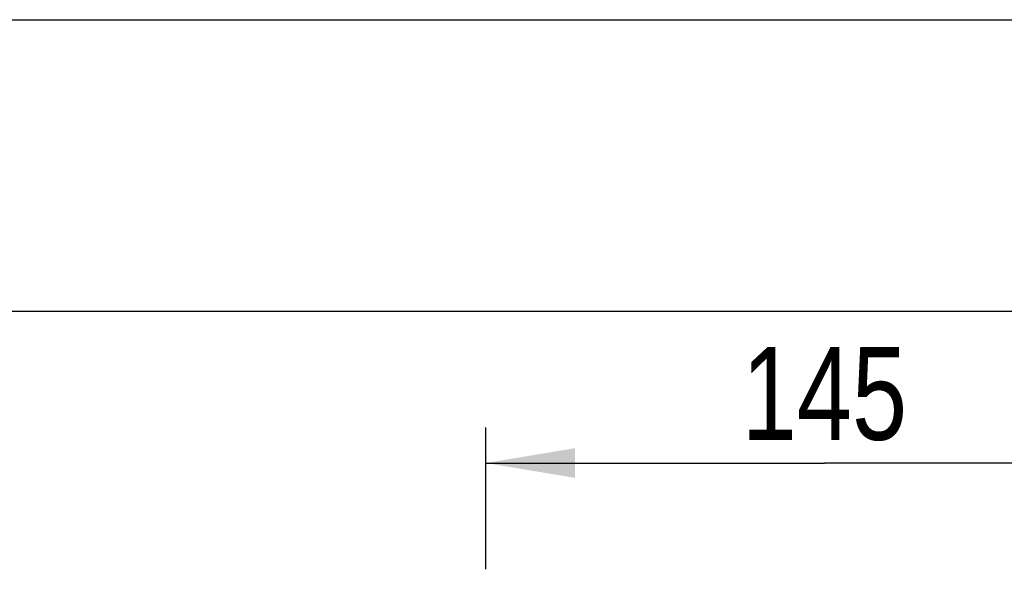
# Model space of a CAD drawing. Header units: inches. Extents: x 0 to 82.7, y 0 to 58.5.
# Tile 64 of 69: x 27.6 to 35.9, y 53.7 to 58.5. Entities that reach past the tile are written whole.
import ezdxf

# ---------------------------------------------------------------- set-up
doc = ezdxf.new("R2010")
doc.units = ezdxf.units.IN
doc.header["$LTSCALE"] = 4.547244
doc.header["$MEASUREMENT"] = 0
doc.layers.get('0').update_dxf_attribs({"linetype": 'CONTINUOUS'})
doc.styles.get("Standard").update_dxf_attribs({"font": 'txt', "width": 0.8})
doc.dimstyles.new('DIMSTYLE_1', dxfattribs={"dimtxt": 0.78125, "dimasz": 0.75, "dimexe": 0.18, "dimexo": 0.0625, "dimgap": 0.09, "dimtad": 1, "dimdec": 0, "dimzin": 4, "dimdsep": 46, "dimtxsty": 'STANDARD', "dimblk": '_FILLED', "dimblk1": '_FILLED', "dimblk2": '_FILLED', "dimcen": 0.09, "dimadec": 0, "dimazin": 0, "dimtfac": 1, "dimtdec": 0, "dimtofl": 0, "dimtmove": 0, "dimatfit": 3, "dimldrblk": '_FILLED', "dimfxl": 1, "dimtolj": 1, "dimtzin": 4, "dimarcsym": 0})

# ---------------------------------------------------------------- blocks, each defined once
blk = doc.blocks.new('_FILLED')
at = {"color": 0, "linetype": 'BYBLOCK'}
blk.add_solid([(0, 0), (-1, 0.167), (-1, -0.167)], dxfattribs=at)
blk = doc.blocks.new('*D14')
at = {"color": 7, "linetype": 'CONTINUOUS'}
for p, q in [((31.5385, 53.8343), (31.5385, 55.0279)), ((37.2451, 53.6804), (37.2451, 55.0279)), ((31.5385, 54.7279), (34.3918, 54.7279)), ((37.2451, 54.7279), (34.3918, 54.7279))]:
    blk.add_line(p, q, dxfattribs=at)
at = {"color": 7, "linetype": 'CONTINUOUS', "xscale": 0.75, "yscale": 0.75, "zscale": 0.75, "rotation": 180}
blk.add_blockref('_FILLED', (31.5385, 54.7279), dxfattribs=at)
at = {"color": 7, "linetype": 'CONTINUOUS', "xscale": 0.75, "yscale": 0.75, "zscale": 0.75}
blk.add_blockref('_FILLED', (37.2451, 54.7279), dxfattribs=at)
at = {"color": 7, "linetype": 'CONTINUOUS', "insert": (34.3918, 55.7045), "char_height": 0.78125, "width": 1.875, "attachment_point": 2, "line_spacing_factor": 0.9}
blk.add_mtext('145', dxfattribs=at)

msp = doc.modelspace()

# ---------------------------------------------------------------- linework, layer by layer
at = {"color": 7, "linetype": 'CONTINUOUS'}
for p, q in [((0, 58.4646), (82.6772, 58.4646)), ((79.7244, 56.0039), (2.9528, 56.0039))]:
    msp.add_line(p, q, dxfattribs=at)

# ---------------------------------------------------------------- dimensions: what is measured, and where the dimension line sits
dim = msp.add_linear_dim(base=(37.2451, 54.7279), p1=(31.5385, 53.8343), p2=(37.2451, 53.6804), dimstyle='DIMSTYLE_1', dxfattribs=at)
dim.commit()
dim.dimension.update_dxf_attribs({"geometry": '*D14', "text_midpoint": (33.4543, 55.3139), "dimtype": 160})

doc.saveas('drawing.dxf')
